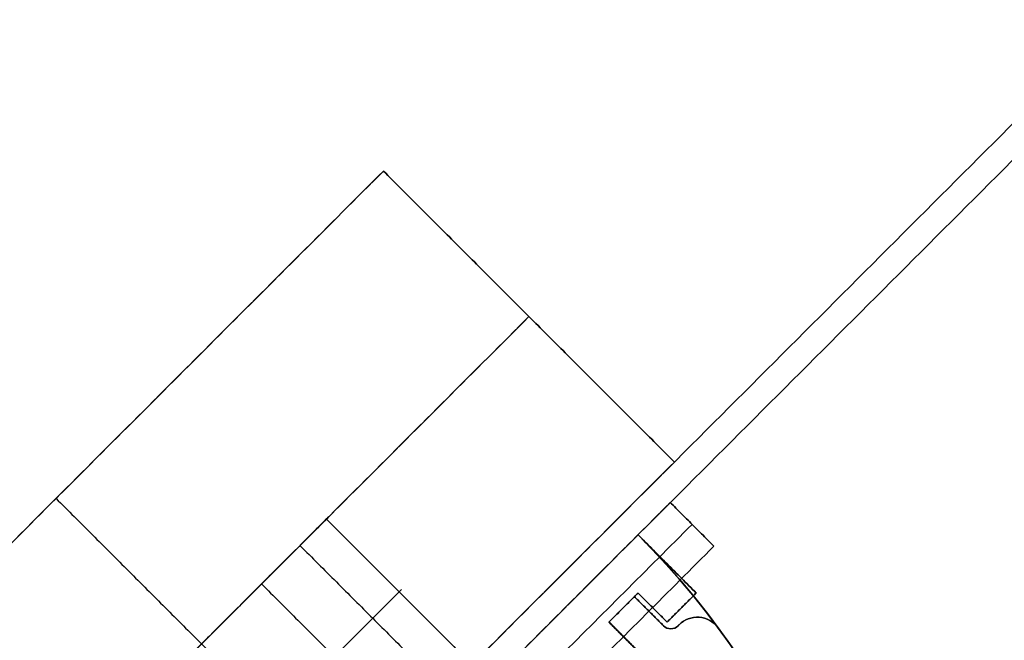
# Model space of a CAD drawing. Header units: millimetres. Extents: x -41 to 130, y -81 to 36.
# Tile 253 of 256: x -1 to 18, y -14 to -2. Entities that reach past the tile are written whole.
import ezdxf

# ---------------------------------------------------------------- set-up
doc = ezdxf.new("R2010")
doc.units = ezdxf.units.MM
doc.layers.add('MADERA', color=7, linetype='Continuous', true_color=0xb06a28)
doc.layers.add('METAL NEGRO', color=7, linetype='Continuous')
doc.layers.add('PANTALLA', color=7, linetype='Continuous')

msp = doc.modelspace()

# ---------------------------------------------------------------- linework, layer by layer
at = {"layer": 'MADERA', "color": 254, "true_color": 0xcbd2ef, "extrusion": (0.707107, -0.707107, 6.12323e-17)}
for centre in [(-7.971, -75, 11.373), (-7.971, 75, 11.373), (-7.971, 75, 11.373), (-7.971, -75, 11.373)]:
    msp.add_arc(centre, 3.5, 270, 90, dxfattribs=at)
at = {"layer": 'MADERA', "color": 254, "true_color": 0xcbd2ef, "extrusion": (0.707107, -0.707107, 0)}
for centre in [(-7.971, 75, 13.373), (-7.971, -75, 13.373)]:
    msp.add_arc(centre, 3.5, 270, 90, dxfattribs=at)
at = {"layer": 'MADERA', "color": 254, "true_color": 0xcbd2ef}
for points in [[(11.598, -35.598, 90), (-28, 4, 90)], [(-28, 4, 90), (11.598, -35.598, 90)], [(8.77, -38.426, 90), (-30.828, 1.172, 90)], [(5.941, -41.255, 90), (-33.657, -1.657, 90)], [(5.941, -41.255, 90), (-33.657, -1.657, 90)], [(-33.657, -44.083, -90), (5.941, -4.485, -90)], [(5.941, -4.485, -90), (-33.657, -44.083, -90)], [(5.941, -4.485, 90), (-6.787, -17.213, 90)], [(5.941, -4.485), (-6.787, -17.213)], [(-6.787, -17.213, 90), (5.941, -4.485, 90)], [(5.941, -4.485, -90), (5.941, -4.485, 90)], [(11.598, -10.142, -90), (5.941, -4.485, -90)], [(5.941, -4.485, 90), (11.598, -10.142, 90)], [(5.941, -4.485, 90), (5.941, -4.485, -90)], [(5.941, -4.485, -90), (11.598, -10.142, -90)], [(11.598, -10.142, 90), (5.941, -4.485, 90)], [(5.941, -4.485), (11.598, -10.142)], [(8.77, -7.314, -90), (-30.828, -46.912, -90)], [(-3.958, -20.042, 90), (8.77, -7.314, 90)], [(8.77, -7.314, 90), (8.77, -7.314, -90)], [(-28, -49.74, -90), (11.598, -10.142, -90)], [(-28, -49.74, -90), (11.598, -10.142, -90)], [(11.598, -10.142, 90), (-1.13, -22.87, 90)], [(11.598, -10.142), (-1.13, -22.87)], [(11.598, -10.142, 90), (-1.13, -22.87, 90)], [(11.598, -10.142, -90), (11.598, -10.142, 90)], [(11.598, -10.142, -90), (11.598, -10.142, 90)], [(-0.423, -10.849, 90), (5.234, -16.506, 90)], [(4.88, -11.203, -75), (-0.069, -16.153, -75)], [(4.88, -11.203, 75), (-0.069, -16.153, 75)], [(4.833, -11.25, 74.317), (7.661, -14.079, 74.317)], [(4.833, -11.25, -75.683), (7.661, -14.079, -75.683)], [(4.319, -11.765, 77.22), (7.147, -14.593, 77.22)], [(4.319, -11.765, -72.78), (7.147, -14.593, -72.78)], [(3.572, -12.511, 71.913), (6.401, -15.339, 71.913)], [(3.572, -12.511, -78.087), (6.401, -15.339, -78.087)]]:
    msp.add_open_spline(points, degree=1, dxfattribs=at)
at = {"layer": 'METAL NEGRO', "extrusion": (0, 0, -1)}
for centre, end in [((0.423, -22.87, -65), 180), ((0.423, -22.87, -64.1), 180), ((0.423, -22.87, -63.2), 180), ((0.423, -22.87, 63.2), 225), ((0.423, -22.87, 65), 225)]:
    msp.add_arc(centre, 16, 135, end, dxfattribs=at)
at = {"layer": 'METAL NEGRO'}
for centre, start in [((-0.423, -22.87, 63.2), 0), ((-0.423, -22.87, 65), 0), ((-0.423, -22.87, -63.2), 315), ((-0.423, -22.87, -65), 315), ((-0.423, -22.87, -64.1), 315)]:
    msp.add_arc(centre, 16, start, 45, dxfattribs=at)
at = {"layer": 'METAL NEGRO', "color": 254, "true_color": 0xcbd2ef, "extrusion": (0, 0, -1)}
for centre, radius, start, end in [((-12.042, -13.658, 63.2), 0.5, 45, 143.5335), ((-12.042, -13.658, -63.2), 0.5, 45, 143.5335), ((-11.527, -13.183, -63.2), 0.2, 270, 315), ((-11.527, -13.183, -63.2), 0.2, 270, 315), ((-11.527, -13.183, -63.2), 0.2, 225, 270), ((-11.527, -13.183, -63.2), 0.2, 225, 270), ((0.423, -22.87, 63.2), 16, 143.5335, 216.4665), ((0.423, -22.87, -63.2), 16, 143.5335, 216.4665)]:
    msp.add_arc(centre, radius, start, end, dxfattribs=at)
at = {"layer": 'METAL NEGRO', "color": 254, "true_color": 0xcbd2ef}
for centre, radius, start, end in [((12.042, -13.658, -63.2), 0.5, 36.4665, 135), ((12.042, -13.658), 0.5, 36.4665, 135), ((12.042, -13.658, 63.2), 0.5, 36.4665, 135), ((11.527, -13.183, -63.2), 0.2, 225, 270), ((11.527, -13.183), 0.2, 225, 270), ((11.527, -13.183, -63.2), 0.2, 225, 270), ((11.527, -13.183, -63.2), 0.2, 270, 315), ((11.527, -13.183), 0.2, 270, 315), ((11.527, -13.183, -63.2), 0.2, 270, 315), ((-0.423, -22.87, -63.2), 16, 323.5335, 36.4665), ((-0.423, -22.87), 16, 323.5335, 36.4665), ((-0.423, -22.87, 63.2), 16, 323.5335, 36.4665)]:
    msp.add_arc(centre, radius, start, end, dxfattribs=at)
at = {"layer": 'METAL NEGRO', "color": 7, "true_color": 0xffffff}
for points in [[(11.518, -10.929, -66), (0.947, -21.501, -66)], [(0.947, -21.501, -89), (11.518, -10.929, -89)], [(11.518, -10.929, -77.5), (0.947, -21.501, -77.5)], [(11.518, -10.929, -66), (0.947, -21.501, -66)], [(0.947, -21.501, -89), (11.518, -10.929, -89)], [(11.518, -10.929, 89), (0.947, -21.501, 89)], [(0.947, -21.501, 66), (11.518, -10.929, 66)], [(11.518, -10.929, 77.5), (0.947, -21.501, 77.5)], [(11.518, -10.929, 89), (0.947, -21.501, 89)], [(0.947, -21.501, 66), (11.518, -10.929, 66)], [(11.518, -10.929, -89), (11.518, -10.929, -66)], [(11.518, -10.929, -66), (12.366, -11.778, -66)], [(12.366, -11.778, -89), (11.518, -10.929, -89)], [(11.518, -10.929, -77.5), (12.366, -11.778, -77.5)], [(11.518, -10.929, -89), (11.518, -10.929, -66)], [(12.366, -11.778, -66), (11.518, -10.929, -66)], [(11.518, -10.929, -89), (12.366, -11.778, -89)], [(11.518, -10.929, 66), (11.518, -10.929, 89)], [(11.518, -10.929, 89), (12.366, -11.778, 89)], [(12.366, -11.778, 66), (11.518, -10.929, 66)], [(11.518, -10.929, 77.5), (12.366, -11.778, 77.5)], [(11.518, -10.929, 66), (11.518, -10.929, 89)], [(12.366, -11.778, 89), (11.518, -10.929, 89)], [(11.518, -10.929, 66), (12.366, -11.778, 66)], [(11.942, -11.354, -66), (1.371, -21.925, -66)], [(1.371, -21.925, -89), (11.942, -11.354, -89)], [(11.942, -11.354, 89), (1.371, -21.925, 89)], [(1.371, -21.925, 66), (11.942, -11.354, 66)], [(11.942, -11.354, -89), (11.942, -11.354, -66)], [(11.942, -11.354, 66), (11.942, -11.354, 89)], [(1.795, -22.349, -66), (12.366, -11.778, -66)], [(12.366, -11.778, -66), (1.795, -22.349, -66)], [(1.795, -22.349, -89), (12.366, -11.778, -89)], [(12.366, -11.778, -77.5), (1.795, -22.349, -77.5)], [(12.366, -11.778, -89), (1.795, -22.349, -89)], [(1.795, -22.349, 89), (12.366, -11.778, 89)], [(12.366, -11.778, 89), (1.795, -22.349, 89)], [(1.795, -22.349, 66), (12.366, -11.778, 66)], [(12.366, -11.778, 77.5), (1.795, -22.349, 77.5)], [(12.366, -11.778, 66), (1.795, -22.349, 66)], [(12.366, -11.778, -66), (12.366, -11.778, -89)], [(12.366, -11.778, -89), (12.366, -11.778, -66)], [(12.366, -11.778, 89), (12.366, -11.778, 66)], [(12.366, -11.778, 66), (12.366, -11.778, 89)]]:
    msp.add_open_spline(points, degree=1, dxfattribs=at)
at = {"layer": 'METAL NEGRO', "color": 254, "true_color": 0xcbd2ef}
for points in [[(10.891, -11.556, -63.2), (-0.423, -22.87, -63.2)], [(-0.423, -22.87, 63.2), (10.891, -11.556, 63.2)], [(10.891, -11.556), (-0.423, -22.87)], [(10.891, -11.556, 63.2), (-0.423, -22.87, 63.2)], [(-0.423, -22.87, -63.2), (10.891, -11.556, -63.2)], [(12.022, -12.688, -63.2), (10.891, -11.556, -63.2)], [(10.891, -11.556, -63.2), (10.891, -11.556, 63.2)], [(10.891, -11.556, 63.2), (12.022, -12.688, 63.2)], [(12.022, -12.688), (10.891, -11.556)], [(10.891, -11.556, 63.2), (10.891, -11.556, -63.2)], [(12.022, -12.688, 63.2), (10.891, -11.556, 63.2)], [(10.891, -11.556, -63.2), (12.022, -12.688, -63.2)], [(11.457, -12.122, -63.2), (11.457, -12.122, 63.2)], [(10.325, -13.253, -63.2), (10.891, -12.688, -63.2)], [(10.891, -12.688, 63.2), (10.325, -13.253, 63.2)], [(10.325, -13.253), (10.891, -12.688)], [(10.325, -13.253, 63.2), (10.891, -12.688, 63.2)], [(10.891, -12.688, -63.2), (10.325, -13.253, -63.2)], [(10.82, -12.758, -63.2), (10.325, -13.253, -63.2)], [(10.325, -13.253, 63.2), (10.82, -12.758, 63.2)], [(10.82, -12.758), (10.325, -13.253)], [(10.325, -13.253, -63.2), (10.82, -12.758, -63.2)], [(10.82, -12.758, 63.2), (10.325, -13.253, 63.2)], [(10.82, -12.758, 63.2), (10.82, -12.758, -63.2)], [(11.386, -13.324, -63.2), (10.82, -12.758, -63.2)], [(10.82, -12.758, -63.2), (10.82, -12.758, 63.2)], [(10.82, -12.758, 63.2), (11.386, -13.324, 63.2)], [(11.386, -13.324), (10.82, -12.758)], [(10.82, -12.758, -63.2), (11.386, -13.324, -63.2)], [(11.386, -13.324, 63.2), (10.82, -12.758, 63.2)], [(10.891, -12.688, -63.2), (10.891, -12.688, 63.2)], [(10.891, -12.688, -63.2), (11.457, -13.253, -63.2)], [(11.457, -13.253, 63.2), (10.891, -12.688, 63.2)], [(10.891, -12.688, 63.2), (10.891, -12.688, -63.2)], [(10.891, -12.688), (11.457, -13.253)], [(10.891, -12.688, 63.2), (11.457, -13.253, 63.2)], [(11.457, -13.253, -63.2), (10.891, -12.688, -63.2)], [(11.457, -13.253, -63.2), (12.022, -12.688, -63.2)], [(12.022, -12.688, 63.2), (11.457, -13.253, 63.2)], [(11.457, -13.253), (12.022, -12.688)], [(11.457, -13.253, 63.2), (12.022, -12.688, 63.2)], [(12.022, -12.688, -63.2), (11.457, -13.253, -63.2)], [(12.022, -12.688, -63.2), (12.022, -12.688, 63.2)], [(12.022, -12.688, 63.2), (12.022, -12.688, -63.2)], [(10.573, -13.006, -63.2), (10.573, -13.006, 63.2)], [(10.608, -12.971, -63.2), (10.608, -12.971, 63.2)], [(11.174, -12.971, -63.2), (11.174, -12.971, 63.2)], [(11.739, -12.971, -63.2), (11.739, -12.971, 63.2)], [(11.103, -13.041, -63.2), (11.103, -13.041, 63.2)], [(12.08, -13.159, -63.2), (12.08, -13.159, 63.2)], [(10.891, -13.819, -63.2), (10.325, -13.253, -63.2)], [(10.325, -13.253, -63.2), (10.325, -13.253, 63.2)], [(10.325, -13.253, 63.2), (10.891, -13.819, 63.2)], [(10.891, -13.819), (10.325, -13.253)], [(10.325, -13.253, 63.2), (10.325, -13.253, -63.2)], [(10.891, -13.819, 63.2), (10.325, -13.253, 63.2)], [(10.325, -13.253, -63.2), (10.891, -13.819, -63.2)], [(10.325, -13.253, -63.2), (10.325, -13.253, 63.2)], [(10.325, -13.253, -63.2), (10.82, -13.748, -63.2)], [(10.82, -13.748, 63.2), (10.325, -13.253, 63.2)], [(10.325, -13.253, 63.2), (10.325, -13.253, -63.2)], [(10.325, -13.253), (10.82, -13.748)], [(10.82, -13.748, -63.2), (10.325, -13.253, -63.2)], [(10.325, -13.253, 63.2), (10.82, -13.748, 63.2)], [(11.386, -13.324, 63.2), (11.386, -13.324, -63.2)], [(11.386, -13.324, 63.2), (11.386, -13.324, -63.2)], [(11.442, -13.363, -63.2), (11.442, -13.363, 63.2)], [(11.457, -13.253, -63.2), (11.457, -13.253, 63.2)], [(11.457, -13.253, 63.2), (11.457, -13.253, -63.2)], [(11.527, -13.383, 63.2), (11.527, -13.383, -63.2)], [(11.527, -13.383, -63.2), (11.527, -13.383, 63.2)], [(11.613, -13.363, -63.2), (11.613, -13.363, 63.2)], [(11.689, -13.304, -63.2), (11.669, -13.324, -63.2)], [(11.669, -13.324, 63.2), (11.689, -13.304, 63.2)], [(11.689, -13.304), (11.669, -13.324)], [(11.669, -13.324, -63.2), (11.689, -13.304, -63.2)], [(11.689, -13.304, 63.2), (11.669, -13.324, 63.2)], [(11.669, -13.324, -63.2), (11.669, -13.324, 63.2)], [(11.669, -13.324, -63.2), (11.669, -13.324, 63.2)], [(11.679, -13.314, -63.2), (11.679, -13.314, 63.2)], [(11.689, -13.304, 63.2), (11.689, -13.304, -63.2)], [(11.689, -13.304, -63.2), (11.689, -13.304, 63.2)], [(12.444, -13.36, 63.2), (12.444, -13.36, -63.2)], [(12.444, -13.36, -63.2), (12.444, -13.36, 63.2)], [(10.573, -13.501, -63.2), (10.573, -13.501, 63.2)], [(10.608, -13.536, -63.2), (10.608, -13.536, 63.2)]]:
    msp.add_open_spline(points, degree=1, dxfattribs=at)
at = {"layer": 'METAL NEGRO'}
for points in [[(-0.423, -22.87, 63.2), (10.891, -11.556, 63.2)], [(10.891, -11.556, 63.2), (-0.423, -22.87, 63.2)], [(-0.423, -22.87, 65), (10.891, -11.556, 65)], [(10.891, -11.556, 64.1), (-0.423, -22.87, 64.1)], [(10.891, -11.556, 65), (-0.423, -22.87, 65)], [(10.891, -11.556, -63.2), (-0.423, -22.87, -63.2)], [(10.891, -11.556, -65), (-0.423, -22.87, -65)], [(-0.423, -22.87, -63.2), (10.891, -11.556, -63.2)], [(10.891, -11.556, -64.1), (-0.423, -22.87, -64.1)], [(-0.423, -22.87, -65), (10.891, -11.556, -65)], [(10.891, -11.556, 63.2), (10.891, -11.556, 65)], [(10.891, -11.556, 65), (10.891, -11.556, 63.2)], [(10.891, -11.556, -65), (10.891, -11.556, -63.2)], [(10.891, -11.556, -63.2), (10.891, -11.556, -65)]]:
    msp.add_open_spline(points, degree=1, dxfattribs=at)
at = {"layer": 'PANTALLA', "color": 254, "true_color": 0xcbd2ef}
for points in [[(37.22, 15.48, 90), (-0.43, -22.17, 90)], [(37.22, 15.48, -90), (-0.43, -22.17, -90)], [(-0.43, -22.17, 90), (37.22, 15.48, 90)], [(37.22, 15.48, -90), (-0.43, -22.17, -90)], [(-0.43, -22.17), (37.22, 15.48)], [(-0.076, -22.524, 90), (37.574, 15.126, 90)], [(-0.076, -22.524, -90), (37.574, 15.126, -90)], [(-0.076, -22.524, 90), (37.574, 15.126, 90)], [(37.574, 15.126, -90), (-0.076, -22.524, -90)], [(-0.076, -22.524), (37.574, 15.126)]]:
    msp.add_open_spline(points, degree=1, dxfattribs=at)

doc.saveas('drawing.dxf')
